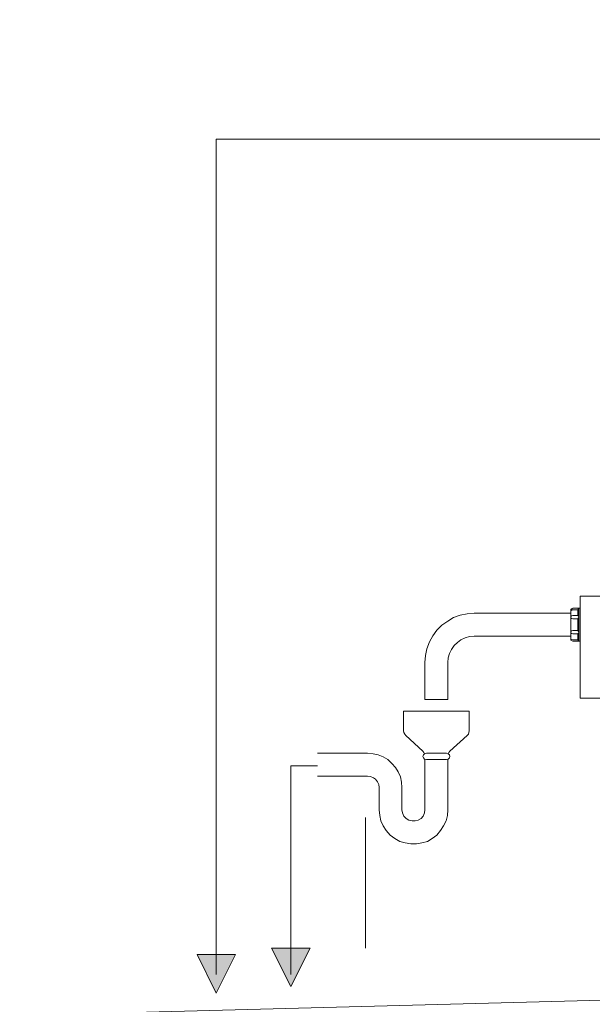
# Model space of a CAD drawing. Header units: millimetres. Extents: x -283 to 124139, y -3891 to 5906.
# Tile 2 of 55: x 523 to 667, y -3372 to -3126. Entities that reach past the tile are written whole.
import ezdxf

# ---------------------------------------------------------------- set-up
doc = ezdxf.new("R2010")
doc.units = ezdxf.units.MM
doc.header["$LTSCALE"] = 20
doc.header["$MEASUREMENT"] = 0
doc.layers.get('0').update_dxf_attribs({"color": 252, "linetype": 'CONTINUOUS'})

msp = doc.modelspace()

# ---------------------------------------------------------------- hatches: boundary and pattern name
h = msp.add_hatch(color=7)
h.dxf.hatch_style = 2
h.paths.add_polyline_path([(586.13, -3358.13), (590.94, -3367.76), (595.76, -3358.13)])
h = msp.add_hatch(color=7)
h.dxf.hatch_style = 2
h.paths.add_polyline_path([(567.45, -3359.72), (572.26, -3369.4), (577.08, -3359.72)])

# ---------------------------------------------------------------- linework, layer by layer
at = {"color": 7, "lineweight": 0}
for points in [[(797.69, -2960.25), (797.69, -3155.57), (572.26, -3155.57), (572.26, -3364.75)], [(663.44, -3269.97), (663.44, -3295.53)], [(709.79, -3269.97), (663.44, -3269.97)], [(624.54, -3286.59), (624.7, -3284.84), (625.07, -3283.15), (625.71, -3281.46), (626.5, -3279.92), (627.56, -3278.49), (628.83, -3277.22), (630.26, -3276.22), (631.74, -3275.37), (633.38, -3274.74), (635.13, -3274.42), (636.87, -3274.26)], [(661.16, -3274.26), (636.87, -3274.26)], [(661.16, -3273.57), (661.16, -3273.31), (661.43, -3273.1), (661.64, -3272.99)], [(661.16, -3273.89), (661.16, -3273.63), (661.43, -3273.41), (661.64, -3273.41)], [(661.16, -3273.57), (661.16, -3280.77)], [(661.59, -3275.69), (661.32, -3275.58), (661.16, -3275.42), (661.16, -3275.11), (661.32, -3274.9), (661.59, -3274.79)], [(661.59, -3274.79), (662.86, -3274.79)], [(661.64, -3272.99), (663.44, -3272.99)], [(661.64, -3273.41), (662.86, -3273.41)], [(663.12, -3272.99), (662.86, -3273.41)], [(662.86, -3273.41), (662.86, -3274.79)], [(662.86, -3274.79), (663.12, -3275.11), (663.07, -3275.42), (662.86, -3275.69)], [(663.12, -3272.99), (663.12, -3281.25)], [(661.59, -3275.69), (662.86, -3275.69)], [(662.86, -3275.69), (662.86, -3278.6)], [(661.59, -3279.45), (661.32, -3279.34), (661.16, -3279.13), (661.16, -3278.86), (661.32, -3278.65), (661.59, -3278.6)], [(661.59, -3278.6), (662.86, -3278.6)], [(661.59, -3279.45), (662.86, -3279.45)], [(662.86, -3279.45), (663.12, -3279.13), (663.07, -3278.81), (662.86, -3278.6)], [(662.86, -3280.93), (662.86, -3279.45)], [(630.31, -3286.59), (630.42, -3285.43), (630.73, -3284.31), (631.21, -3283.31), (631.85, -3282.36), (632.69, -3281.56), (633.54, -3280.93), (634.65, -3280.4), (635.76, -3280.13), (636.87, -3279.98)], [(661.16, -3279.98), (636.87, -3279.98)], [(661.64, -3280.93), (661.16, -3280.72), (661.16, -3280.45)], [(661.64, -3281.25), (661.16, -3280.98), (661.16, -3280.77)], [(661.64, -3280.93), (662.86, -3280.93)], [(661.64, -3281.25), (663.44, -3281.25)], [(662.86, -3280.93), (663.12, -3281.25)], [(624.54, -3286.59), (624.54, -3295.9)], [(630.31, -3286.59), (630.31, -3295.9)], [(630.31, -3295.9), (624.54, -3295.9)], [(709.79, -3295.53), (663.44, -3295.53)], [(635.66, -3298.81), (619.2, -3298.81)], [(619.2, -3298.81), (619.2, -3303.68)], [(635.66, -3298.81), (635.66, -3303.68)], [(619.73, -3304.9), (619.52, -3304.58), (619.25, -3304.11), (619.2, -3303.68)], [(635.66, -3303.68), (635.6, -3304.11), (635.44, -3304.58), (635.13, -3304.9)], [(624.07, -3308.82), (619.73, -3304.9)], [(630.79, -3308.82), (635.13, -3304.9)], [(610.15, -3309.34), (597.66, -3309.34)], [(610.15, -3309.34), (611.58, -3309.45), (612.85, -3309.71), (614.07, -3310.19), (615.28, -3310.93), (616.29, -3311.88), (617.14, -3312.89), (617.88, -3313.95), (618.41, -3315.22), (618.72, -3316.59), (618.78, -3317.92)], [(624.07, -3308.82), (624.28, -3309.13), (624.44, -3309.45)], [(624.91, -3310.93), (624.44, -3310.83), (624.23, -3310.51), (624.07, -3310.14), (624.23, -3309.71), (624.44, -3309.45), (624.91, -3309.34)], [(629.94, -3309.34), (624.91, -3309.34)], [(629.94, -3309.34), (630.42, -3309.45), (630.73, -3309.71), (630.79, -3310.14), (630.73, -3310.51), (630.42, -3310.83), (629.94, -3310.93)], [(630.42, -3309.45), (630.58, -3309.13), (630.79, -3308.82)], [(624.54, -3310.93), (624.54, -3323.47)], [(629.94, -3310.93), (624.91, -3310.93)], [(630.31, -3310.93), (630.31, -3323.47)], [(597.66, -3312.47), (590.94, -3312.47), (590.94, -3364.75)], [(610.15, -3315.06), (597.66, -3315.06)], [(610.15, -3315.06), (610.94, -3315.17), (611.63, -3315.48), (612.21, -3315.85), (612.69, -3316.49), (613.01, -3317.18), (613.06, -3317.92)], [(613.06, -3317.92), (613.06, -3323.47)], [(618.78, -3317.92), (618.78, -3323.47)], [(630.31, -3323.47), (630.21, -3324.9), (629.89, -3326.28), (629.25, -3327.55), (628.46, -3328.71), (627.51, -3329.82), (626.4, -3330.72), (625.18, -3331.41), (623.8, -3331.78), (622.43, -3332.05), (621, -3332.05), (619.57, -3331.78), (618.25, -3331.41), (616.98, -3330.72), (615.81, -3329.82), (614.86, -3328.71), (614.07, -3327.55), (613.54, -3326.28), (613.22, -3324.9), (613.06, -3323.47)], [(624.54, -3323.47), (624.44, -3324.27), (624.12, -3325.06), (623.59, -3325.7), (622.9, -3326.07), (622.11, -3326.28), (621.32, -3326.28), (620.52, -3326.07), (619.83, -3325.7), (619.25, -3325.06), (618.93, -3324.27), (618.78, -3323.47)], [(609.67, -3358.13), (609.67, -3325.43)], [(572.26, -3359.72), (572.26, -3327.02)]]:
    msp.add_lwpolyline(points, dxfattribs=at)
for points in [[(586.13, -3358.13), (590.94, -3367.76), (595.76, -3358.13)], [(567.45, -3359.72), (572.26, -3369.4), (577.08, -3359.72)]]:
    msp.add_lwpolyline(points, close=True, dxfattribs=at)
at = {"color": 22, "lineweight": 0, "true_color": 0xb92e00}
msp.add_lwpolyline([(523, -3375.01), (919.77, -3364.54)], dxfattribs=at)

doc.saveas('drawing.dxf')
